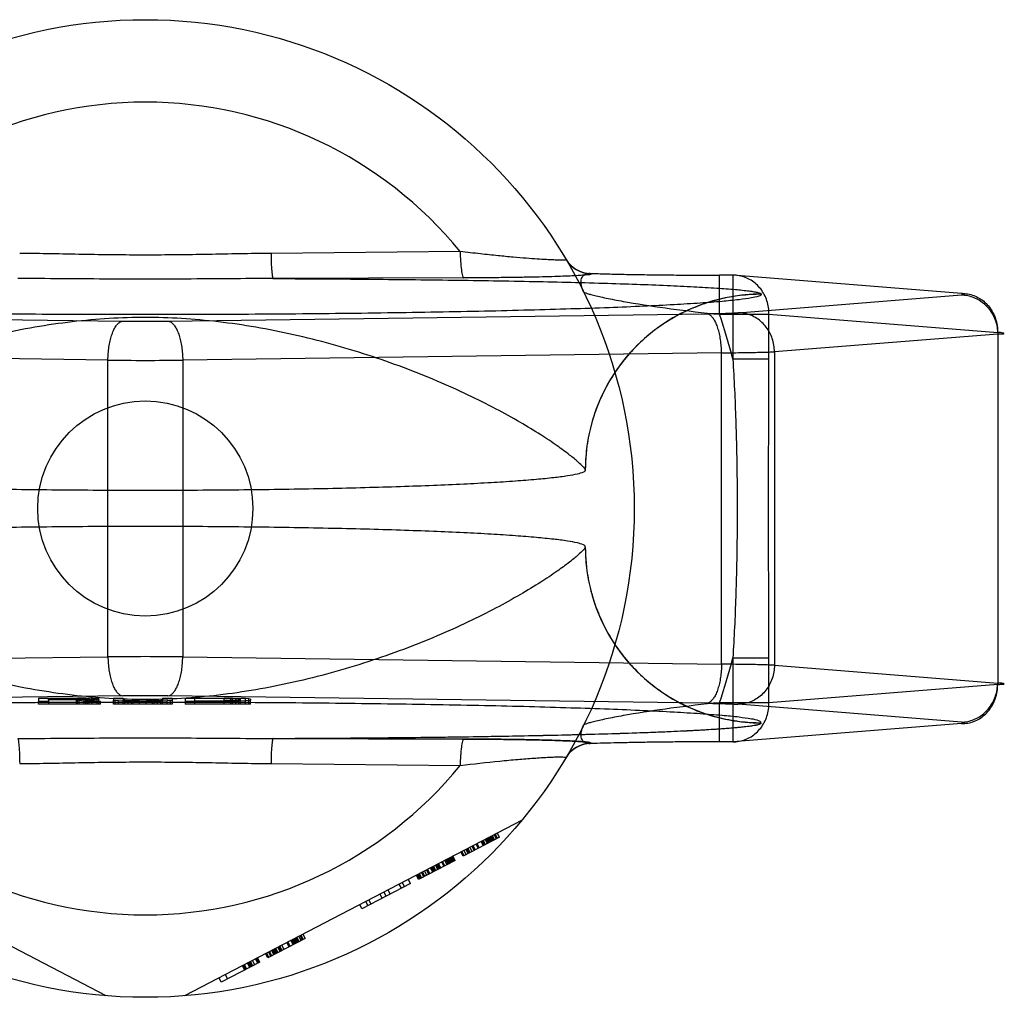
# Model space of a CAD drawing. Header units: millimetres. Extents: x 0 to 420, y 0 to 297.
# Tile 9 of 37: x 190.66 to 192.67, y 127.39 to 129.39. Entities that reach past the tile are written whole.
import ezdxf

# ---------------------------------------------------------------- set-up
doc = ezdxf.new("R2010")
doc.units = ezdxf.units.MM
doc.header["$LTSCALE"] = 23.1
doc.layers.get('0').update_dxf_attribs({"linetype": 'CONTINUOUS'})
doc.layers.add('001-M31079-X02', color=7, linetype='CONTINUOUS')

msp = doc.modelspace()

# ---------------------------------------------------------------- linework, layer by layer
at = {"color": 7, "linetype": 'Continuous'}
msp.add_circle((190.9163, 128.3918), 0.22, dxfattribs=at)
at = {"layer": '001-M31079-X02', "color": 9, "linetype": 'Continuous'}
for p, q in [((191.5603, 128.9175), (191.1734, 128.9137)), ((191.5676, 128.8635), (191.1775, 128.8622)), ((191.8279, 128.8728), (191.8284, 128.872)), ((192.1181, 128.8691), (192.091, 128.8691)), ((192.091, 128.7891), (192.091, 128.8691)), ((192.5859, 128.8318), (192.1181, 128.8691)), ((192.1181, 128.8691), (192.1181, 128.6974)), ((192.1293, 128.7924), (192.5859, 128.8288)), ((192.1763, 128.83), (192.1763, 128.8305)), ((189.7683, 128.7903), (190.8704, 128.7752)), ((190.9623, 128.7752), (192.0644, 128.7903)), ((192.091, 128.7891), (192.192, 128.7891)), ((192.192, 128.7891), (192.6598, 128.7519)), ((192.192, 128.6974), (192.192, 128.7891)), ((192.6598, 128.7488), (192.2033, 128.7125)), ((192.6598, 128.7519), (192.6598, 128.0318)), ((190.8398, 128.6953), (189.7377, 128.7103)), ((192.095, 128.7103), (190.9929, 128.6953)), ((192.095, 128.0733), (192.095, 128.7103)), ((192.192, 128.6974), (192.1181, 128.6974)), ((192.2033, 128.7125), (192.2033, 128.0712)), ((190.8398, 128.0884), (190.8398, 128.6953)), ((190.9929, 128.6953), (190.9929, 128.0884)), ((189.7377, 128.0733), (190.8398, 128.0884)), ((190.9929, 128.0884), (192.095, 128.0733)), ((192.1181, 128.0862), (192.192, 128.0862)), ((192.1181, 128.0862), (192.1181, 127.9145)), ((192.192, 127.9945), (192.192, 128.0862)), ((192.2033, 128.0712), (192.6598, 128.0348)), ((192.6598, 128.0318), (192.192, 127.9945)), ((192.192, 127.9945), (192.091, 127.9945)), ((192.091, 127.9145), (192.091, 127.9945)), ((191.1734, 127.8699), (191.5603, 127.8661))]:
    msp.add_line(p, q, dxfattribs=at)
at = {"layer": '001-M31079-X02', "color": 6, "linetype": 'Continuous'}
for p, q in [((191.8163, 128.4702), (191.8163, 128.4707)), ((191.8163, 128.313), (191.8163, 128.3134)), ((190.6979, 127.9918), (190.6979, 127.9972)), ((190.7813, 128.0031), (190.7179, 128.0031)), ((190.7179, 128.0001), (190.7179, 128.0031)), ((190.7179, 128.001), (190.7813, 128.001)), ((190.7179, 127.9972), (190.7179, 127.9918)), ((190.7746, 128.0001), (190.7746, 127.9918)), ((190.7779, 127.9918), (190.7779, 128.0037)), ((190.7813, 128.0031), (190.7913, 128.0029)), ((190.7813, 127.9918), (190.7813, 128.0031)), ((190.7913, 128.0011), (190.7813, 128.001)), ((190.7913, 127.9918), (190.7913, 128.003)), ((190.7913, 128.0029), (190.7979, 128.0027)), ((190.7979, 128.0014), (190.7913, 128.0011)), ((190.7946, 127.9918), (190.7946, 128.0036)), ((190.7979, 127.9918), (190.7979, 128.0028)), ((190.7979, 128.0027), (190.8013, 128.0022)), ((190.8013, 128.0018), (190.7979, 128.0014)), ((190.8013, 127.9918), (190.8013, 128.0022)), ((190.8079, 127.9918), (190.8079, 128.0032)), ((190.8179, 127.9918), (190.8179, 128.0027)), ((190.8213, 127.9918), (190.8213, 128.0017)), ((190.8246, 127.9918), (190.8246, 127.9972)), ((190.8513, 127.9918), (190.8513, 127.9994)), ((190.8546, 127.9918), (190.8546, 127.9987)), ((190.8613, 127.9918), (190.8613, 127.9982)), ((190.8713, 127.9918), (190.8713, 127.9994)), ((190.8746, 127.9918), (190.8746, 127.9989)), ((190.8813, 127.9918), (190.8813, 127.9983)), ((190.8879, 127.9918), (190.8879, 127.9975)), ((190.8913, 127.9918), (190.8913, 127.9981)), ((190.9046, 127.9918), (190.9046, 127.998)), ((190.9179, 127.9918), (190.9179, 127.9981)), ((190.9313, 127.9918), (190.9313, 127.9983)), ((190.9346, 127.9918), (190.9346, 127.9972)), ((190.9413, 127.9918), (190.9413, 127.9984)), ((190.9479, 127.9918), (190.9479, 127.9989)), ((190.9513, 127.9918), (190.9513, 127.9994)), ((190.9613, 127.9918), (190.9613, 127.9982)), ((190.9679, 127.9918), (190.9679, 127.9987)), ((190.9713, 127.9994), (190.9713, 127.9918)), ((190.9979, 127.9972), (190.9979, 127.9918)), ((191.0779, 128.0029), (191.0179, 128.0029)), ((191.0179, 127.9918), (191.0179, 128.0029)), ((191.0179, 127.998), (191.0779, 127.998)), ((191.0779, 127.9918), (191.0779, 128.0037)), ((191.0779, 128.0029), (191.0913, 128.0028)), ((191.0913, 127.9982), (191.0779, 127.998)), ((191.0913, 127.9918), (191.0913, 128.0029)), ((191.0913, 128.0028), (191.1013, 128.0025)), ((191.1013, 127.9984), (191.0913, 127.9982)), ((191.0946, 127.9918), (191.0946, 128.0035)), ((191.1013, 127.9918), (191.1013, 128.0027)), ((191.1013, 128.0025), (191.1079, 128.0021)), ((191.1079, 127.9989), (191.1013, 127.9984)), ((191.1079, 127.9918), (191.1079, 128.0034)), ((191.1079, 128.0021), (191.1113, 128.0015)), ((191.1113, 127.9994), (191.1079, 127.9989)), ((191.1113, 127.9918), (191.1113, 128.0015)), ((191.1213, 127.9918), (191.1213, 128.0028)), ((191.1279, 127.9918), (191.1279, 128.0022)), ((191.1313, 127.9918), (191.1313, 127.9994)), ((190.8246, 127.9918), (190.6979, 127.9918)), ((190.9713, 127.9918), (190.8513, 127.9918)), ((191.1313, 127.9918), (190.9979, 127.9918)), ((190.8363, 127.395), (190.1457, 127.7545)), ((191.687, 127.7545), (190.9963, 127.395)), ((191.6409, 127.7193), (191.5664, 127.6805)), ((191.6078, 127.702), (191.6032, 127.7109)), ((191.6099, 127.7031), (191.6052, 127.712)), ((191.6119, 127.7042), (191.6073, 127.7131)), ((191.6161, 127.7064), (191.6115, 127.7152)), ((191.6181, 127.7074), (191.6135, 127.7163)), ((191.6202, 127.7085), (191.6156, 127.7174)), ((191.6223, 127.7096), (191.6177, 127.7185)), ((191.6244, 127.7107), (191.6197, 127.7195)), ((191.6264, 127.7117), (191.6218, 127.7206)), ((191.6285, 127.7128), (191.6239, 127.7217)), ((191.6259, 127.7228), (191.6306, 127.7139)), ((191.6347, 127.7161), (191.6301, 127.7249)), ((191.6368, 127.7171), (191.6322, 127.726)), ((191.6409, 127.7193), (191.6363, 127.7282)), ((191.5685, 127.6816), (191.5639, 127.6904)), ((191.5726, 127.6837), (191.568, 127.6926)), ((191.5768, 127.6859), (191.5721, 127.6948)), ((191.5788, 127.687), (191.5742, 127.6958)), ((191.5809, 127.688), (191.5763, 127.6969)), ((191.585, 127.6902), (191.5804, 127.6991)), ((191.5892, 127.6923), (191.5846, 127.7012)), ((191.5912, 127.6934), (191.5866, 127.7023)), ((191.5974, 127.6967), (191.5928, 127.7055)), ((191.5995, 127.6977), (191.5949, 127.7066)), ((191.5498, 127.6719), (191.4753, 127.6331)), ((191.5333, 127.6633), (191.5287, 127.6721)), ((191.5354, 127.6643), (191.5307, 127.6732)), ((191.5374, 127.6654), (191.5328, 127.6743)), ((191.5395, 127.6665), (191.5349, 127.6754)), ((191.5416, 127.6676), (191.5369, 127.6764)), ((191.5436, 127.6686), (191.539, 127.6775)), ((191.5457, 127.6697), (191.5411, 127.6786)), ((191.5432, 127.6797), (191.5478, 127.6708)), ((191.5498, 127.6719), (191.5452, 127.6807)), ((191.5664, 127.6805), (191.5618, 127.6894)), ((191.4919, 127.6417), (191.4873, 127.6506)), ((191.496, 127.6439), (191.4914, 127.6527)), ((191.4981, 127.6449), (191.4935, 127.6538)), ((191.5043, 127.6482), (191.4997, 127.657)), ((191.5064, 127.6493), (191.5018, 127.6581)), ((191.5085, 127.6503), (191.5038, 127.6592)), ((191.5105, 127.6514), (191.5059, 127.6603)), ((191.5147, 127.6536), (191.51, 127.6624)), ((191.5167, 127.6546), (191.5121, 127.6635)), ((191.5188, 127.6557), (191.5142, 127.6646)), ((191.5209, 127.6568), (191.5163, 127.6657)), ((191.5271, 127.66), (191.5225, 127.6689)), ((191.5291, 127.6611), (191.5245, 127.67)), ((191.4588, 127.6245), (191.4542, 127.6333)), ((191.4753, 127.6331), (191.4707, 127.642)), ((191.4774, 127.6342), (191.4728, 127.643)), ((191.4795, 127.6352), (191.4749, 127.6441)), ((191.4815, 127.6363), (191.4769, 127.6452)), ((191.4857, 127.6385), (191.4811, 127.6473)), ((191.4878, 127.6396), (191.4831, 127.6484)), ((191.4588, 127.6245), (191.3594, 127.5728)), ((191.4174, 127.6029), (191.4128, 127.6118)), ((191.4402, 127.6148), (191.4355, 127.6236)), ((191.4417, 127.6269), (191.4464, 127.618)), ((191.3781, 127.5825), (191.3734, 127.5913)), ((191.4008, 127.5943), (191.3962, 127.6032)), ((191.4091, 127.5986), (191.4045, 127.6075)), ((191.3594, 127.5728), (191.3548, 127.5816)), ((191.3719, 127.5792), (191.3672, 127.5881)), ((191.2435, 127.5124), (191.167, 127.4726)), ((191.2208, 127.5006), (191.2161, 127.5094)), ((191.2228, 127.5016), (191.2182, 127.5105)), ((191.2249, 127.5027), (191.2203, 127.5116)), ((191.227, 127.5038), (191.2224, 127.5127)), ((191.229, 127.5049), (191.2244, 127.5137)), ((191.2311, 127.506), (191.2265, 127.5148)), ((191.2353, 127.5081), (191.2306, 127.517)), ((191.2327, 127.5181), (191.2373, 127.5092)), ((191.2394, 127.5103), (191.2348, 127.5191)), ((191.2435, 127.5124), (191.2389, 127.5213)), ((191.1814, 127.4801), (191.1768, 127.489)), ((191.1835, 127.4812), (191.1789, 127.49)), ((191.1856, 127.4823), (191.181, 127.4911)), ((191.1876, 127.4833), (191.183, 127.4922)), ((191.1918, 127.4855), (191.1872, 127.4944)), ((191.1939, 127.4866), (191.1892, 127.4954)), ((191.1959, 127.4876), (191.1913, 127.4965)), ((191.2001, 127.4898), (191.1955, 127.4987)), ((191.2104, 127.4952), (191.2058, 127.5041)), ((191.2125, 127.4963), (191.2079, 127.5051)), ((191.2187, 127.4995), (191.2141, 127.5084)), ((191.1463, 127.4618), (191.1416, 127.4707)), ((191.1483, 127.4629), (191.1437, 127.4717)), ((191.1504, 127.4639), (191.1458, 127.4728)), ((191.167, 127.4726), (191.1623, 127.4814)), ((191.169, 127.4736), (191.1644, 127.4825)), ((191.1732, 127.4758), (191.1685, 127.4847)), ((191.1752, 127.4769), (191.1706, 127.4857)), ((191.1794, 127.479), (191.1748, 127.4879)), ((191.1504, 127.4639), (191.0717, 127.423)), ((191.1147, 127.4566), (191.1194, 127.4478)), ((191.1214, 127.4489), (191.1168, 127.4577)), ((191.1235, 127.4499), (191.1189, 127.4588)), ((191.1297, 127.4532), (191.1251, 127.462)), ((191.1318, 127.4542), (191.1272, 127.4631)), ((191.1338, 127.4553), (191.1292, 127.4642)), ((191.1359, 127.4564), (191.1313, 127.4653)), ((191.14, 127.4585), (191.1354, 127.4674)), ((191.0717, 127.423), (191.0671, 127.4319)), ((191.0795, 127.4383), (191.0842, 127.4295))]:
    msp.add_line(p, q, dxfattribs=at)
at = {"layer": '001-M31079-X02', "color": 7, "linetype": 'Continuous'}
for p, q in [((190.8704, 128.0084), (189.7683, 127.9933)), ((190.6979, 128.0038), (190.7779, 128.0038)), ((190.6979, 128.0038), (190.6979, 127.9972)), ((190.7179, 127.9972), (190.6979, 127.9972)), ((190.7746, 128.0001), (190.7179, 128.0001)), ((190.7179, 128.0001), (190.7179, 127.9972)), ((190.7746, 128.0001), (190.8013, 127.9972)), ((190.7946, 128.0036), (190.7779, 128.0038)), ((190.7779, 128.0037), (190.7946, 128.0037)), ((190.8079, 128.0032), (190.7946, 128.0036)), ((190.7946, 128.0004), (190.8079, 128.0007)), ((190.8079, 128.0005), (190.7946, 128.0005)), ((190.8246, 127.9972), (190.7946, 128.0004)), ((190.8246, 127.9972), (190.8013, 127.9972)), ((190.8179, 128.0027), (190.8079, 128.0032)), ((190.8179, 128.0012), (190.8079, 128.0007)), ((190.8213, 128.0022), (190.8179, 128.0027)), ((190.8213, 128.0017), (190.8179, 128.0012)), ((190.8213, 128.0022), (190.8213, 128.0017)), ((190.8513, 128.0038), (190.8713, 128.0038)), ((190.8513, 128.0038), (190.8513, 127.9994)), ((190.8513, 127.9994), (190.8546, 127.9987)), ((190.8613, 127.9982), (190.8546, 127.9987)), ((190.8746, 127.9976), (190.8613, 127.9982)), ((190.8713, 128.0038), (190.8713, 127.9994)), ((190.8746, 127.9989), (190.8713, 127.9994)), ((190.8813, 127.9984), (190.8746, 127.9989)), ((190.8746, 127.9976), (190.8879, 127.9973)), ((190.8879, 127.9975), (190.8746, 127.9975)), ((190.8913, 127.9982), (190.8813, 127.9984)), ((190.8813, 127.9983), (190.8913, 127.9983)), ((190.8879, 127.9973), (190.9046, 127.9972)), ((190.9046, 127.9972), (190.8879, 127.9972)), ((190.9046, 127.998), (190.8913, 127.9982)), ((190.8913, 127.9981), (190.9046, 127.9981)), ((190.9046, 127.998), (190.9179, 127.998)), ((190.9179, 127.9972), (190.9046, 127.9972)), ((190.9313, 127.9982), (190.9179, 127.998)), ((190.9179, 127.9981), (190.9313, 127.9981)), ((190.9179, 127.9972), (190.9346, 127.9973)), ((190.9346, 127.9972), (190.9179, 127.9972)), ((190.9413, 127.9984), (190.9313, 127.9982)), ((190.9313, 127.9983), (190.9413, 127.9983)), ((190.9346, 127.9973), (190.9479, 127.9976)), ((190.9479, 127.9975), (190.9346, 127.9975)), ((190.9479, 127.9989), (190.9413, 127.9984)), ((190.9513, 127.9994), (190.9479, 127.9989)), ((190.9613, 127.9982), (190.9479, 127.9976)), ((190.9513, 128.0038), (190.9713, 128.0038)), ((190.9513, 128.0038), (190.9513, 127.9994)), ((190.9679, 127.9987), (190.9613, 127.9982)), ((192.0644, 127.9933), (190.9623, 128.0084)), ((190.9679, 127.9987), (190.9713, 127.9994)), ((190.9713, 128.0038), (190.9713, 127.9994)), ((190.9979, 128.0038), (191.0779, 128.0038)), ((190.9979, 128.0038), (190.9979, 127.9972)), ((191.0779, 127.9972), (190.9979, 127.9972)), ((191.0946, 128.0036), (191.0779, 128.0038)), ((191.0779, 128.0037), (191.0946, 128.0037)), ((191.0779, 127.9972), (191.0946, 127.9973)), ((191.0946, 127.9972), (191.0779, 127.9972)), ((191.1079, 128.0034), (191.0946, 128.0036)), ((191.0946, 128.0035), (191.1079, 128.0035)), ((191.0946, 127.9973), (191.1079, 127.9976)), ((191.1079, 127.9975), (191.0946, 127.9975)), ((191.1213, 128.0028), (191.1079, 128.0034)), ((191.1213, 127.9982), (191.1079, 127.9976)), ((191.1279, 128.0022), (191.1213, 128.0028)), ((191.1279, 127.9987), (191.1213, 127.9982)), ((191.1313, 128.0015), (191.1279, 128.0022)), ((191.1279, 127.9987), (191.1313, 127.9994)), ((191.1313, 128.0015), (191.1313, 127.9994)), ((192.5859, 127.9548), (192.1293, 127.9912)), ((192.1763, 127.9532), (192.1763, 127.9536)), ((192.1763, 127.9532), (192.1763, 127.9536)), ((192.5859, 127.9518), (192.1181, 127.9145)), ((191.1775, 127.9214), (191.5676, 127.9201)), ((191.5676, 127.9201), (191.1775, 127.9214)), ((192.1181, 127.9145), (192.091, 127.9145)), ((191.8284, 127.9117), (191.8281, 127.9108))]:
    msp.add_line(p, q, dxfattribs=at)
at = {"layer": '001-M31079-X02', "color": 9, "linetype": 'Continuous'}
msp.add_circle((190.9163, 128.3918), 1, dxfattribs=at)
for centre, radius, start, end in [((190.9163, 128.3918), 0.8313, 39.2269, 140.7731), ((191.8279, 128.9328), 0.0599, 210.6953, 270.0461), ((191.8284, 128.9319), 0.0599, 210.6418, 270.05), ((190.9163, 128.3918), 1.24, 14.2686, 18.6881), ((190.9163, 132.2678), 3.4929, 269.2467, 270.7533), ((190.9163, 138.4117), 9.7168, 269.54869, 270.45131), ((190.9163, 118.3719), 9.7168, 89.54869, 90.45131), ((190.9163, 128.3918), 1.24, 341.3119, 345.7314), ((191.8279, 127.8509), 0.0599, 89.9539, 149.3056), ((191.8284, 127.8517), 0.0599, 89.95, 149.359), ((190.9163, 128.3918), 0.8313, 219.2269, 320.7731)]:
    msp.add_arc(centre, radius, start, end, dxfattribs=at)
at = {"layer": '001-M31079-X02', "color": 7, "linetype": 'Continuous'}
for centre, radius, start, end in [((190.9163, 124.5114), 3.4973, 89.2476, 90.7523), ((190.9163, 124.5158), 3.4929, 89.2467, 90.7533)]:
    msp.add_arc(centre, radius, start, end, dxfattribs=at)
at = {"layer": '001-M31079-X02', "color": 9, "linetype": 'Continuous'}
for points, knots in [([(191.1734, 128.9137), (191.1305, 128.9133), (191.0448, 128.9114), (190.9163, 128.9097), (190.7879, 128.9114), (190.7022, 128.9133), (190.6593, 128.9137)], [0, 0, 0, 0, 0.250402, 0.5, 0.749597, 1, 1, 1, 1]), ([(191.1734, 128.9137), (191.1735, 128.9073), (191.1737, 128.8953), (191.1745, 128.881), (191.1753, 128.8717), (191.176, 128.8668), (191.1766, 128.864), (191.1771, 128.8624), (191.1775, 128.8622)], [0, 0, 0, 0, 0.368465, 0.696111, 0.822296, 0.915751, 0.973941, 1, 1, 1, 1]), ([(191.7768, 128.9013), (191.7778, 128.8997), (191.7687, 128.9004), (191.7629, 128.8998), (191.7503, 128.9003), (191.7357, 128.9009), (191.7168, 128.9021), (191.6942, 128.9038), (191.6674, 128.906), (191.6361, 128.909), (191.5999, 128.9128), (191.5741, 128.9159), (191.5603, 128.9175)], [0, 0, 0, 0, 0.026517, 0.062968, 0.115399, 0.184322, 0.27041, 0.374523, 0.49779, 0.641613, 0.80792, 1, 1, 1, 1]), ([(191.5603, 128.9175), (191.5604, 128.9108), (191.5609, 128.8982), (191.5623, 128.8816), (191.5641, 128.8704), (191.5659, 128.8652), (191.567, 128.8636), (191.5676, 128.8635)], [0, 0, 0, 0, 0.362878, 0.688732, 0.9087, 0.968755, 1, 1, 1, 1]), ([(191.1775, 128.8622), (191.1181, 128.8622), (191.0034, 128.8609), (190.8293, 128.8609), (190.7146, 128.8622), (190.6552, 128.8622)], [0, 0, 0, 0, 0.341257, 0.658748, 1, 1, 1, 1]), ([(191.1775, 128.8622), (191.2379, 128.8619), (191.3571, 128.8613), (191.5319, 128.8594), (191.6967, 128.8568), (191.8256, 128.8537), (191.9195, 128.8507), (191.9811, 128.8484), (192.0356, 128.8458), (192.0822, 128.8431), (192.12, 128.8403), (192.1456, 128.8377), (192.1609, 128.8355), (192.1687, 128.834), (192.1734, 128.8326), (192.176, 128.8313), (192.1763, 128.8305)], [0, 0, 0, 0, 0.181178, 0.357362, 0.524059, 0.675649, 0.743808, 0.805748, 0.860602, 0.907513, 0.945638, 0.97416, 0.984582, 0.992353, 0.997444, 1, 1, 1, 1]), ([(191.8284, 128.872), (191.8296, 128.8702), (191.8196, 128.8702), (191.8133, 128.8689), (191.7998, 128.8682), (191.7842, 128.8673), (191.7643, 128.8666), (191.7409, 128.8658), (191.7136, 128.8651), (191.6825, 128.8646), (191.6475, 128.8641), (191.6088, 128.8637), (191.5817, 128.8635), (191.5676, 128.8635)], [0, 0, 0, 0, 0.02457, 0.057729, 0.104982, 0.166344, 0.241951, 0.331914, 0.436318, 0.555329, 0.689105, 0.837622, 1, 1, 1, 1]), ([(191.8127, 128.8352), (191.8106, 128.8393), (191.8077, 128.8474), (191.8072, 128.8591), (191.8111, 128.8683), (191.819, 128.8731), (191.8249, 128.8732), (191.8279, 128.8728)], [0, 0, 0, 0, 0.27099, 0.493102, 0.667777, 0.824098, 1, 1, 1, 1]), ([(191.8279, 128.8728), (191.8379, 128.8725), (191.859, 128.8718), (191.8923, 128.871), (191.9287, 128.8703), (191.9675, 128.8698), (192.0079, 128.8694), (192.0493, 128.8691), (192.0771, 128.8691), (192.091, 128.8691)], [0, 0, 0, 0, 0.11337, 0.240887, 0.380096, 0.528444, 0.683089, 0.841296, 1, 1, 1, 1]), ([(192.192, 128.7891), (192.1921, 128.7938), (192.1914, 128.8031), (192.1882, 128.8168), (192.1828, 128.8296), (192.1754, 128.8411), (192.1662, 128.851), (192.1556, 128.859), (192.1437, 128.8649), (192.1311, 128.8684), (192.1224, 128.8691), (192.1181, 128.8691)], [0, 0, 0, 0, 0.115548, 0.230792, 0.344911, 0.457252, 0.568031, 0.677491, 0.785649, 0.893024, 1, 1, 1, 1]), ([(192.1763, 128.83), (192.1764, 128.8279), (192.167, 128.8248), (192.1537, 128.8219), (192.1274, 128.8183), (192.093, 128.815), (192.0484, 128.8116), (191.995, 128.8084), (191.9329, 128.8053), (191.8626, 128.8025), (191.7846, 128.7998), (191.6997, 128.7974), (191.6085, 128.7952), (191.5117, 128.7933), (191.4101, 128.7917), (191.3046, 128.7904), (191.1959, 128.7894), (191.085, 128.7887), (190.9727, 128.7884), (190.86, 128.7884), (190.7477, 128.7887), (190.6368, 128.7894), (190.5281, 128.7904), (190.4226, 128.7917), (190.321, 128.7933), (190.2242, 128.7952), (190.133, 128.7974), (190.0481, 128.7998), (189.9701, 128.8025), (189.8998, 128.8053), (189.8377, 128.8084), (189.7843, 128.8116), (189.7397, 128.815), (189.7053, 128.8183), (189.679, 128.8219), (189.6657, 128.8248), (189.6563, 128.8279), (189.6564, 128.83)], [0, 0, 0, 0, 0.002493, 0.008682, 0.018754, 0.032668, 0.050325, 0.07159, 0.096294, 0.12424, 0.155205, 0.188938, 0.22517, 0.263609, 0.303947, 0.345858, 0.389007, 0.433046, 0.477624, 0.52238, 0.566958, 0.610997, 0.654146, 0.696057, 0.736395, 0.774834, 0.811065, 0.844799, 0.875763, 0.903709, 0.928414, 0.949678, 0.967336, 0.981249, 0.991321, 0.99751, 1, 1, 1, 1]), ([(191.8127, 128.8352), (191.8131, 128.8344), (191.8159, 128.8333), (191.8207, 128.8314), (191.8288, 128.8292), (191.8393, 128.8266), (191.8523, 128.8237), (191.8737, 128.8193), (191.9201, 128.8107), (191.9948, 128.7995), (192.0576, 128.7924), (192.091, 128.7891)], [0, 0, 0, 0, 0.009066, 0.028397, 0.057799, 0.096568, 0.143882, 0.198874, 0.328449, 0.644516, 1, 1, 1, 1]), ([(192.1763, 128.83), (192.162, 128.83), (192.133, 128.8283), (192.0906, 128.8205), (192.0498, 128.808), (192.0112, 128.7909), (191.9748, 128.7694), (191.9408, 128.7435), (191.9099, 128.7135), (191.8824, 128.6795), (191.859, 128.6422), (191.8402, 128.6018), (191.8264, 128.5591), (191.8181, 128.5149), (191.8162, 128.4849), (191.8162, 128.4702)], [0, 0, 0, 0, 0.0763, 0.153503, 0.228562, 0.30215, 0.377279, 0.452453, 0.528555, 0.605385, 0.683975, 0.761952, 0.841026, 0.921748, 1, 1, 1, 1]), ([(192.1763, 128.8305), (192.1545, 128.8304), (192.1094, 128.8263), (192.0426, 128.8072), (191.9782, 128.774), (191.9206, 128.7275), (191.8736, 128.67), (191.84, 128.6054), (191.8205, 128.5382), (191.8163, 128.4927), (191.8163, 128.4707)], [0, 0, 0, 0, 0.115883, 0.238876, 0.367183, 0.498434, 0.629909, 0.758865, 0.88286, 1, 1, 1, 1]), ([(192.5859, 128.8318), (192.5902, 128.8319), (192.5989, 128.8312), (192.6115, 128.8276), (192.6233, 128.8218), (192.634, 128.8137), (192.6432, 128.8038), (192.6506, 128.7923), (192.6559, 128.7795), (192.6592, 128.7659), (192.6598, 128.7565), (192.6598, 128.7519)], [0, 0, 0, 0, 0.107071, 0.214436, 0.322617, 0.432029, 0.542926, 0.655374, 0.769251, 0.884267, 1, 1, 1, 1]), ([(192.5859, 128.8288), (192.5878, 128.8289), (192.5954, 128.8286), (192.5879, 128.8317), (192.5859, 128.8318)], [0, 0, 0, 0, 0.480825, 1, 1, 1, 1]), ([(192.5859, 128.8288), (192.5901, 128.8287), (192.5987, 128.8278), (192.6111, 128.824), (192.6228, 128.818), (192.6334, 128.81), (192.6425, 128.8001), (192.6499, 128.7887), (192.6554, 128.7761), (192.6589, 128.7627), (192.6597, 128.7534), (192.6598, 128.7488)], [0, 0, 0, 0, 0.106484, 0.213746, 0.322191, 0.432075, 0.543475, 0.656289, 0.770256, 0.884983, 1, 1, 1, 1]), ([(191.8163, 128.4707), (191.8158, 128.4729), (191.8104, 128.4784), (191.8002, 128.4886), (191.782, 128.5032), (191.7565, 128.5219), (191.7229, 128.5442), (191.6813, 128.5695), (191.6318, 128.5968), (191.5751, 128.6252), (191.512, 128.6535), (191.4436, 128.6809), (191.3713, 128.7062), (191.2963, 128.7287), (191.2198, 128.7479), (191.1429, 128.7632), (191.0663, 128.7743), (190.9909, 128.7811), (190.9163, 128.7835), (190.8418, 128.7811), (190.7663, 128.7743), (190.6898, 128.7632), (190.6129, 128.7479), (190.5364, 128.7287), (190.4614, 128.7062), (190.389, 128.6809), (190.3207, 128.6535), (190.2576, 128.6252), (190.2009, 128.5968), (190.1514, 128.5695), (190.1098, 128.5442), (190.0762, 128.5219), (190.0507, 128.5032), (190.0325, 128.4886), (190.0223, 128.4784), (190.0169, 128.4729), (190.0164, 128.4707)], [0, 0, 0, 0, 0.003555, 0.011107, 0.022959, 0.039262, 0.060042, 0.085221, 0.114497, 0.147384, 0.18326, 0.221413, 0.261105, 0.301644, 0.342428, 0.382958, 0.422872, 0.461919, 0.5, 0.538082, 0.577129, 0.617043, 0.657573, 0.698356, 0.738896, 0.778588, 0.81674, 0.852617, 0.885504, 0.914779, 0.939958, 0.960738, 0.977042, 0.988893, 0.996445, 1, 1, 1, 1]), ([(192.0644, 128.7903), (192.07, 128.7904), (192.0806, 128.7905), (192.0957, 128.7909), (192.109, 128.7913), (192.12, 128.7918), (192.1265, 128.7922), (192.1293, 128.7924)], [0, 0, 0, 0, 0.25668, 0.492149, 0.698248, 0.869187, 1, 1, 1, 1]), ([(192.095, 128.7103), (192.095, 128.7149), (192.0946, 128.7238), (192.0931, 128.737), (192.0908, 128.7493), (192.0878, 128.7606), (192.0841, 128.7704), (192.0799, 128.7785), (192.0752, 128.7847), (192.0701, 128.7889), (192.0662, 128.7901), (192.0644, 128.7903)], [0, 0, 0, 0, 0.150718, 0.297804, 0.437666, 0.567042, 0.683196, 0.784188, 0.869292, 0.939752, 1, 1, 1, 1]), ([(192.2033, 128.7125), (192.2032, 128.717), (192.2024, 128.7262), (192.199, 128.7393), (192.1937, 128.7517), (192.1866, 128.7629), (192.1776, 128.7728), (192.1672, 128.7811), (192.1553, 128.7874), (192.1426, 128.7914), (192.1337, 128.7924), (192.1293, 128.7924)], [0, 0, 0, 0, 0.114278, 0.227862, 0.337251, 0.447769, 0.558103, 0.669208, 0.779366, 0.89094, 1, 1, 1, 1]), ([(190.8398, 128.6953), (190.8399, 128.6998), (190.8403, 128.7088), (190.8417, 128.7219), (190.844, 128.7343), (190.847, 128.7455), (190.8507, 128.7553), (190.8549, 128.7634), (190.8596, 128.7696), (190.8647, 128.7738), (190.8686, 128.7751), (190.8704, 128.7752)], [0, 0, 0, 0, 0.150719, 0.297804, 0.437667, 0.567042, 0.683197, 0.784188, 0.869292, 0.939752, 1, 1, 1, 1]), ([(190.9623, 128.7752), (190.9641, 128.7751), (190.968, 128.7738), (190.9731, 128.7696), (190.9778, 128.7634), (190.982, 128.7553), (190.9857, 128.7455), (190.9887, 128.7343), (190.991, 128.7219), (190.9924, 128.7088), (190.9928, 128.6998), (190.9929, 128.6953)], [0, 0, 0, 0, 0.060245, 0.130705, 0.215808, 0.3168, 0.432955, 0.562331, 0.702194, 0.849281, 1, 1, 1, 1]), ([(192.6598, 128.7488), (192.6626, 128.749), (192.6657, 128.7493), (192.6762, 128.7495), (192.6659, 128.7522), (192.6626, 128.7517), (192.6598, 128.7519)], [0, 0, 0, 0, 0.308454, 0.496297, 0.691701, 1, 1, 1, 1]), ([(192.095, 128.7103), (192.1028, 128.7104), (192.1179, 128.7105), (192.1395, 128.7108), (192.1591, 128.7111), (192.1762, 128.7115), (192.1907, 128.7119), (192.1994, 128.7123), (192.2033, 128.7125)], [0, 0, 0, 0, 0.216747, 0.417772, 0.599472, 0.758798, 0.893087, 1, 1, 1, 1]), ([(192.1181, 128.6974), (192.1207, 128.6558), (192.1244, 128.5738), (192.127, 128.452), (192.127, 128.3316), (192.1244, 128.2099), (192.1207, 128.1279), (192.1181, 128.0862)], [0, 0, 0, 0, 0.204736, 0.40264, 0.597353, 0.795252, 1, 1, 1, 1]), ([(192.192, 128.0862), (192.192, 128.1372), (192.1914, 128.2391), (192.1908, 128.3918), (192.1914, 128.5445), (192.192, 128.6464), (192.192, 128.6974)], [0, 0, 0, 0, 0.250466, 0.5, 0.749534, 1, 1, 1, 1]), ([(191.8163, 128.313), (191.8158, 128.3107), (191.8104, 128.3053), (191.8001, 128.295), (191.782, 128.2804), (191.7565, 128.2617), (191.7229, 128.2394), (191.6813, 128.2142), (191.6318, 128.1868), (191.5751, 128.1585), (191.512, 128.1301), (191.4437, 128.1028), (191.3714, 128.0775), (191.2964, 128.0549), (191.2199, 128.0358), (191.1429, 128.0205), (191.0664, 128.0093), (190.9909, 128.0025), (190.9163, 128.0002), (190.8418, 128.0025), (190.7663, 128.0093), (190.6898, 128.0205), (190.6128, 128.0358), (190.5363, 128.0549), (190.4613, 128.0775), (190.389, 128.1028), (190.3207, 128.1301), (190.2576, 128.1585), (190.2009, 128.1868), (190.1514, 128.2142), (190.1098, 128.2394), (190.0762, 128.2617), (190.0507, 128.2804), (190.0325, 128.295), (190.0223, 128.3053), (190.0169, 128.3107), (190.0164, 128.313)], [0, 0, 0, 0, 0.003556, 0.01111, 0.022961, 0.039265, 0.060043, 0.08522, 0.114493, 0.147377, 0.183251, 0.221401, 0.261091, 0.301628, 0.342411, 0.38294, 0.422856, 0.461909, 0.5, 0.538091, 0.577144, 0.61706, 0.657589, 0.698372, 0.738909, 0.7786, 0.816749, 0.852623, 0.885507, 0.91478, 0.939957, 0.960735, 0.977039, 0.98889, 0.996444, 1, 1, 1, 1]), ([(191.8162, 128.3134), (191.8162, 128.2991), (191.818, 128.2702), (191.8257, 128.2278), (191.8383, 128.1871), (191.8554, 128.1484), (191.8769, 128.112), (191.9029, 128.078), (191.9329, 128.0471), (191.9669, 128.0196), (192.0043, 127.9963), (192.0447, 127.9775), (192.0874, 127.9638), (192.1316, 127.9555), (192.1616, 127.9536), (192.1763, 127.9536)], [0, 0, 0, 0, 0.076158, 0.153158, 0.228334, 0.301941, 0.37695, 0.452289, 0.528431, 0.605124, 0.6839, 0.761958, 0.840937, 0.921804, 1, 1, 1, 1]), ([(191.8163, 128.313), (191.8163, 128.2909), (191.8205, 128.2455), (191.84, 128.1782), (191.8736, 128.1136), (191.9206, 128.0562), (191.9782, 128.0096), (192.0426, 127.9764), (192.1094, 127.9573), (192.1545, 127.9532), (192.1763, 127.9532)], [0, 0, 0, 0, 0.11714, 0.241135, 0.370091, 0.501566, 0.632817, 0.761124, 0.884117, 1, 1, 1, 1]), ([(190.8398, 128.0884), (190.8399, 128.0838), (190.8403, 128.0748), (190.8417, 128.0617), (190.844, 128.0494), (190.847, 128.0381), (190.8507, 128.0283), (190.8549, 128.0202), (190.8596, 128.014), (190.8647, 128.0098), (190.8686, 128.0086), (190.8704, 128.0084)], [0, 0, 0, 0, 0.150717, 0.297802, 0.437664, 0.56704, 0.683194, 0.784186, 0.869291, 0.939752, 1, 1, 1, 1]), ([(190.9623, 128.0084), (190.9641, 128.0086), (190.9679, 128.0098), (190.9729, 128.0139), (190.9775, 128.0198), (190.9817, 128.0276), (190.9854, 128.0373), (190.9885, 128.0485), (190.9909, 128.061), (190.9924, 128.0745), (190.9928, 128.0837), (190.9929, 128.0884)], [0, 0, 0, 0, 0.059848, 0.129478, 0.21067, 0.30855, 0.422325, 0.551959, 0.693198, 0.845764, 1, 1, 1, 1]), ([(192.095, 128.0733), (192.095, 128.0688), (192.0946, 128.0598), (192.0931, 128.0466), (192.0908, 128.0343), (192.0878, 128.023), (192.0841, 128.0132), (192.0799, 128.0051), (192.0752, 127.9989), (192.0701, 127.9948), (192.0662, 127.9935), (192.0644, 127.9933)], [0, 0, 0, 0, 0.150717, 0.297802, 0.437664, 0.56704, 0.683194, 0.784186, 0.869291, 0.939752, 1, 1, 1, 1]), ([(192.2033, 128.0712), (192.1994, 128.0713), (192.1907, 128.0717), (192.1762, 128.0721), (192.1591, 128.0725), (192.1395, 128.0728), (192.1179, 128.0731), (192.1028, 128.0732), (192.095, 128.0733)], [0, 0, 0, 0, 0.106969, 0.24139, 0.400755, 0.582395, 0.783355, 1, 1, 1, 1]), ([(192.2033, 128.0712), (192.2032, 128.0666), (192.2024, 128.0573), (192.1989, 128.0439), (192.1934, 128.0313), (192.186, 128.0199), (192.1768, 128.01), (192.1663, 128.002), (192.1546, 127.9959), (192.1422, 127.9922), (192.1336, 127.9913), (192.1293, 127.9912)], [0, 0, 0, 0, 0.115018, 0.229746, 0.343713, 0.456528, 0.567928, 0.677812, 0.786256, 0.893517, 1, 1, 1, 1]), ([(192.5859, 127.9548), (192.5901, 127.9549), (192.5987, 127.9558), (192.6111, 127.9596), (192.6228, 127.9656), (192.6334, 127.9737), (192.6425, 127.9836), (192.6499, 127.995), (192.6554, 128.0076), (192.6589, 128.021), (192.6597, 128.0302), (192.6598, 128.0348)], [0, 0, 0, 0, 0.106478, 0.213739, 0.322185, 0.432069, 0.54347, 0.656285, 0.770253, 0.884982, 1, 1, 1, 1]), ([(192.6598, 128.0318), (192.6626, 128.0319), (192.6657, 128.0323), (192.6762, 128.0324), (192.6659, 128.0351), (192.6626, 128.0347), (192.6598, 128.0348)], [0, 0, 0, 0, 0.308454, 0.496297, 0.691701, 1, 1, 1, 1]), ([(192.5859, 127.9518), (192.5902, 127.9517), (192.5988, 127.9524), (192.6112, 127.9559), (192.6227, 127.9615), (192.6332, 127.9692), (192.6425, 127.9789), (192.65, 127.9904), (192.6557, 128.0034), (192.6591, 128.0173), (192.6598, 128.027), (192.6598, 128.0318)], [0, 0, 0, 0, 0.106359, 0.212591, 0.316219, 0.423151, 0.53269, 0.646153, 0.761699, 0.881375, 1, 1, 1, 1]), ([(192.091, 127.9945), (192.0576, 127.9912), (191.9948, 127.9841), (191.9201, 127.9729), (191.8737, 127.9644), (191.8523, 127.9599), (191.8393, 127.957), (191.8288, 127.9544), (191.8207, 127.9522), (191.8159, 127.9503), (191.8131, 127.9492), (191.8127, 127.9485)], [0, 0, 0, 0, 0.355482, 0.671549, 0.801125, 0.856117, 0.903432, 0.942201, 0.971603, 0.990934, 1, 1, 1, 1]), ([(192.1181, 127.9145), (192.1224, 127.9145), (192.131, 127.9152), (192.1437, 127.9187), (192.1555, 127.9246), (192.1662, 127.9326), (192.1754, 127.9425), (192.1828, 127.9541), (192.1882, 127.9669), (192.1914, 127.9805), (192.1921, 127.9898), (192.192, 127.9945)], [0, 0, 0, 0, 0.105867, 0.213506, 0.322247, 0.431686, 0.542546, 0.655169, 0.769173, 0.884293, 1, 1, 1, 1]), ([(191.8279, 127.9108), (191.8249, 127.9105), (191.819, 127.9105), (191.8111, 127.9153), (191.8072, 127.9245), (191.8077, 127.9362), (191.8106, 127.9443), (191.8127, 127.9485)], [0, 0, 0, 0, 0.175939, 0.33226, 0.506926, 0.729017, 1, 1, 1, 1]), ([(190.6552, 127.9214), (190.7147, 127.9214), (190.8293, 127.9227), (191.0034, 127.9227), (191.118, 127.9214), (191.1775, 127.9214)], [0, 0, 0, 0, 0.341795, 0.658236, 1, 1, 1, 1]), ([(190.6552, 127.9214), (190.6556, 127.9213), (190.6561, 127.9197), (190.6567, 127.9169), (190.6573, 127.912), (190.6582, 127.9027), (190.6589, 127.8884), (190.6592, 127.8763), (190.6593, 127.8699)], [0, 0, 0, 0, 0.025787, 0.083395, 0.176138, 0.301743, 0.629474, 1, 1, 1, 1]), ([(191.1775, 127.9214), (191.1771, 127.9213), (191.1766, 127.9197), (191.176, 127.9168), (191.1753, 127.912), (191.1745, 127.9026), (191.1737, 127.8883), (191.1735, 127.8763), (191.1734, 127.8699)], [0, 0, 0, 0, 0.026059, 0.084249, 0.177704, 0.303889, 0.631535, 1, 1, 1, 1]), ([(191.5676, 127.9201), (191.567, 127.92), (191.5659, 127.9185), (191.5641, 127.9132), (191.5623, 127.902), (191.5609, 127.8855), (191.5604, 127.8728), (191.5603, 127.8661)], [0, 0, 0, 0, 0.031245, 0.0913, 0.311268, 0.637121, 1, 1, 1, 1]), ([(190.6593, 127.8699), (190.7022, 127.8703), (190.7879, 127.8722), (190.9163, 127.8739), (191.0448, 127.8722), (191.1305, 127.8703), (191.1734, 127.8699)], [0, 0, 0, 0, 0.250402, 0.5, 0.749597, 1, 1, 1, 1]), ([(191.5603, 127.8661), (191.5873, 127.8694), (191.6266, 127.8738), (191.677, 127.8785), (191.7052, 127.8807), (191.7255, 127.8821), (191.7386, 127.8828), (191.75, 127.8834), (191.7596, 127.8836), (191.7669, 127.8838), (191.7725, 127.8833), (191.7751, 127.8835), (191.777, 127.8826), (191.7768, 127.8823)], [0, 0, 0, 0, 0.374572, 0.545185, 0.69775, 0.765258, 0.825765, 0.8784, 0.922348, 0.956856, 0.98136, 0.995484, 1, 1, 1, 1])]:
    msp.add_open_spline(points, degree=3, knots=knots, dxfattribs=at)
at = {"layer": '001-M31079-X02', "color": 6, "linetype": 'Continuous'}
for points, knots in [([(191.8163, 128.4702), (191.8163, 128.4683), (191.8095, 128.4646), (191.798, 128.4617), (191.7771, 128.4578), (191.7494, 128.4543), (191.7138, 128.4508), (191.6711, 128.4474), (191.6215, 128.4443), (191.5656, 128.4413), (191.5037, 128.4386), (191.4366, 128.4362), (191.3648, 128.4341), (191.2889, 128.4323), (191.2097, 128.4308), (191.1278, 128.4297), (191.044, 128.429), (190.959, 128.4286), (190.8737, 128.4286), (190.7887, 128.429), (190.7049, 128.4297), (190.623, 128.4308), (190.5438, 128.4323), (190.4679, 128.4341), (190.3961, 128.4362), (190.329, 128.4386), (190.2671, 128.4413), (190.2112, 128.4443), (190.1616, 128.4474), (190.1189, 128.4508), (190.0833, 128.4543), (190.0555, 128.4578), (190.0347, 128.4617), (190.0232, 128.4646), (190.0163, 128.4683), (190.0163, 128.4702)], [0, 0, 0, 0, 0.003145, 0.010238, 0.021627, 0.037284, 0.057093, 0.080886, 0.108455, 0.139552, 0.173898, 0.211182, 0.25107, 0.2932, 0.337192, 0.382651, 0.429166, 0.476318, 0.523684, 0.570837, 0.617352, 0.662811, 0.706803, 0.748933, 0.78882, 0.826104, 0.86045, 0.891547, 0.919115, 0.942908, 0.962717, 0.978373, 0.989762, 0.996855, 1, 1, 1, 1]), ([(191.8163, 128.3134), (191.8163, 128.3153), (191.8095, 128.319), (191.798, 128.3219), (191.7771, 128.3258), (191.7494, 128.3293), (191.7138, 128.3328), (191.6711, 128.3362), (191.6215, 128.3394), (191.5656, 128.3423), (191.5037, 128.345), (191.4366, 128.3474), (191.3648, 128.3496), (191.2889, 128.3513), (191.2096, 128.3528), (191.1278, 128.3539), (191.044, 128.3547), (190.959, 128.355), (190.8737, 128.355), (190.7887, 128.3547), (190.7049, 128.3539), (190.623, 128.3528), (190.5438, 128.3513), (190.4679, 128.3496), (190.3961, 128.3474), (190.329, 128.345), (190.2671, 128.3423), (190.2112, 128.3394), (190.1616, 128.3362), (190.1189, 128.3328), (190.0833, 128.3293), (190.0555, 128.3258), (190.0347, 128.3219), (190.0232, 128.319), (190.0163, 128.3153), (190.0163, 128.3134)], [0, 0, 0, 0, 0.003145, 0.010239, 0.021627, 0.037284, 0.057093, 0.080887, 0.108456, 0.139553, 0.173899, 0.211184, 0.251071, 0.2932, 0.337193, 0.382651, 0.429165, 0.476318, 0.523683, 0.570836, 0.61735, 0.662808, 0.706801, 0.74893, 0.788817, 0.826102, 0.860448, 0.891545, 0.919113, 0.942907, 0.962716, 0.978373, 0.989762, 0.996855, 1, 1, 1, 1])]:
    msp.add_open_spline(points, degree=3, knots=knots, dxfattribs=at)
at = {"layer": '001-M31079-X02', "color": 7, "linetype": 'Continuous'}
for points, knots in [([(192.1763, 127.9536), (192.1748, 127.9552), (192.1689, 127.9594), (192.1526, 127.9614), (192.1279, 127.9655), (192.0928, 127.9686), (192.0485, 127.972), (191.995, 127.9752), (191.9329, 127.9783), (191.8626, 127.9812), (191.7847, 127.9838), (191.6997, 127.9863), (191.6085, 127.9884), (191.5117, 127.9903), (191.4102, 127.9919), (191.3046, 127.9932), (191.196, 127.9942), (191.085, 127.9949), (190.9728, 127.9952), (190.8601, 127.9952), (190.7478, 127.9949), (190.6369, 127.9942), (190.5282, 127.9932), (190.4227, 127.9919), (190.3211, 127.9903), (190.2243, 127.9884), (190.133, 127.9863), (190.0481, 127.9838), (189.9702, 127.9812), (189.8998, 127.9783), (189.8377, 127.9752), (189.7842, 127.972), (189.7399, 127.9686), (189.7048, 127.9655), (189.6801, 127.9614), (189.6638, 127.9594), (189.6579, 127.9552), (189.6563, 127.9536)], [0, 0, 0, 0, 0.002494, 0.008682, 0.018753, 0.032665, 0.05032, 0.071583, 0.096285, 0.124228, 0.155189, 0.18892, 0.225149, 0.263585, 0.30392, 0.34583, 0.388977, 0.433016, 0.477593, 0.52235, 0.566928, 0.610968, 0.654118, 0.696031, 0.73637, 0.774811, 0.811045, 0.844781, 0.875747, 0.903695, 0.928401, 0.949668, 0.967327, 0.981242, 0.991315, 0.997506, 1, 1, 1, 1]), ([(192.1763, 127.9536), (192.1748, 127.9552), (192.1689, 127.9594), (192.1526, 127.9614), (192.1279, 127.9655), (192.0928, 127.9686), (192.0485, 127.972), (191.995, 127.9752), (191.9329, 127.9783), (191.8625, 127.9812), (191.7846, 127.9838), (191.6997, 127.9863), (191.6085, 127.9884), (191.5117, 127.9903), (191.4101, 127.9919), (191.3046, 127.9932), (191.1959, 127.9942), (191.085, 127.9949), (190.9727, 127.9952), (190.86, 127.9952), (190.7477, 127.9949), (190.6368, 127.9942), (190.5281, 127.9932), (190.4226, 127.9919), (190.321, 127.9903), (190.2242, 127.9884), (190.133, 127.9863), (190.0481, 127.9838), (189.9701, 127.9812), (189.8998, 127.9783), (189.8377, 127.9752), (189.7842, 127.972), (189.7399, 127.9686), (189.7048, 127.9655), (189.6801, 127.9614), (189.6638, 127.9594), (189.6579, 127.9552), (189.6564, 127.9536)], [0, 0, 0, 0, 0.002493, 0.008682, 0.018754, 0.032668, 0.050325, 0.07159, 0.096294, 0.124241, 0.155205, 0.188938, 0.22517, 0.263609, 0.303947, 0.345858, 0.389007, 0.433047, 0.477624, 0.522381, 0.566958, 0.610998, 0.654146, 0.696058, 0.736395, 0.774834, 0.811066, 0.844799, 0.875764, 0.90371, 0.928414, 0.949679, 0.967336, 0.98125, 0.991322, 0.99751, 1, 1, 1, 1]), ([(192.0644, 127.9933), (192.07, 127.9933), (192.0806, 127.9931), (192.0957, 127.9927), (192.109, 127.9923), (192.12, 127.9918), (192.1265, 127.9914), (192.1293, 127.9912)], [0, 0, 0, 0, 0.25668, 0.492149, 0.698248, 0.869187, 1, 1, 1, 1]), ([(191.1775, 127.9214), (191.2379, 127.9217), (191.3571, 127.9224), (191.5319, 127.9242), (191.6967, 127.9269), (191.8256, 127.9299), (191.9195, 127.9329), (191.9811, 127.9352), (192.0356, 127.9378), (192.0822, 127.9405), (192.12, 127.9433), (192.1456, 127.9459), (192.1609, 127.9481), (192.1687, 127.9497), (192.1734, 127.9511), (192.176, 127.9524), (192.1763, 127.9532)], [0, 0, 0, 0, 0.181178, 0.357362, 0.524059, 0.675649, 0.743808, 0.805748, 0.860602, 0.907513, 0.945638, 0.97416, 0.984582, 0.992353, 0.997444, 1, 1, 1, 1]), ([(191.1775, 127.9214), (191.2196, 127.9216), (191.299, 127.922), (191.4126, 127.9229), (191.5157, 127.9241), (191.6104, 127.9255), (191.6978, 127.927), (191.7781, 127.9288), (191.8515, 127.9307), (191.9178, 127.9328), (191.9768, 127.9351), (192.0283, 127.9374), (192.0722, 127.9398), (192.1082, 127.9424), (192.1365, 127.9448), (192.1566, 127.9476), (192.1696, 127.9492), (192.1748, 127.9521), (192.1763, 127.9532)], [0, 0, 0, 0, 0.126077, 0.238306, 0.340699, 0.435145, 0.522382, 0.60271, 0.676124, 0.742516, 0.801605, 0.853209, 0.897132, 0.933342, 0.961645, 0.982027, 0.994648, 1, 1, 1, 1]), ([(192.5859, 127.9548), (192.5878, 127.9547), (192.5955, 127.9551), (192.588, 127.952), (192.5859, 127.9518)], [0, 0, 0, 0, 0.481064, 1, 1, 1, 1]), ([(192.5859, 127.9548), (192.5878, 127.9547), (192.5954, 127.9551), (192.5879, 127.952), (192.5859, 127.9518)], [0, 0, 0, 0, 0.480825, 1, 1, 1, 1]), ([(191.5676, 127.9201), (191.5818, 127.9201), (191.6089, 127.9199), (191.6477, 127.9196), (191.6825, 127.9191), (191.7135, 127.9185), (191.7407, 127.9178), (191.7642, 127.9171), (191.7839, 127.9163), (191.8, 127.9155), (191.8123, 127.9145), (191.8215, 127.9139), (191.8264, 127.9126), (191.8284, 127.9117)], [0, 0, 0, 0, 0.163413, 0.311552, 0.444773, 0.5634, 0.667562, 0.75738, 0.83297, 0.894397, 0.94172, 0.975, 1, 1, 1, 1]), ([(191.8284, 127.9117), (191.8264, 127.9126), (191.8216, 127.9139), (191.8124, 127.9145), (191.8001, 127.9155), (191.7841, 127.9163), (191.7644, 127.9171), (191.7409, 127.9178), (191.7136, 127.9185), (191.6825, 127.9191), (191.6475, 127.9196), (191.6088, 127.9199), (191.5817, 127.9201), (191.5676, 127.9201)], [0, 0, 0, 0, 0.02457, 0.057729, 0.104982, 0.166344, 0.241952, 0.331915, 0.436318, 0.555329, 0.689105, 0.837623, 1, 1, 1, 1]), ([(192.091, 127.9145), (192.0788, 127.9145), (192.0544, 127.9145), (192.018, 127.9143), (191.9822, 127.914), (191.9474, 127.9136), (191.9142, 127.913), (191.8831, 127.9124), (191.8546, 127.9117), (191.8364, 127.9111), (191.8279, 127.9108)], [0, 0, 0, 0, 0.13907, 0.278026, 0.414814, 0.547507, 0.674317, 0.793298, 0.902292, 1, 1, 1, 1])]:
    msp.add_open_spline(points, degree=3, knots=knots, dxfattribs=at)

doc.saveas('drawing.dxf')
